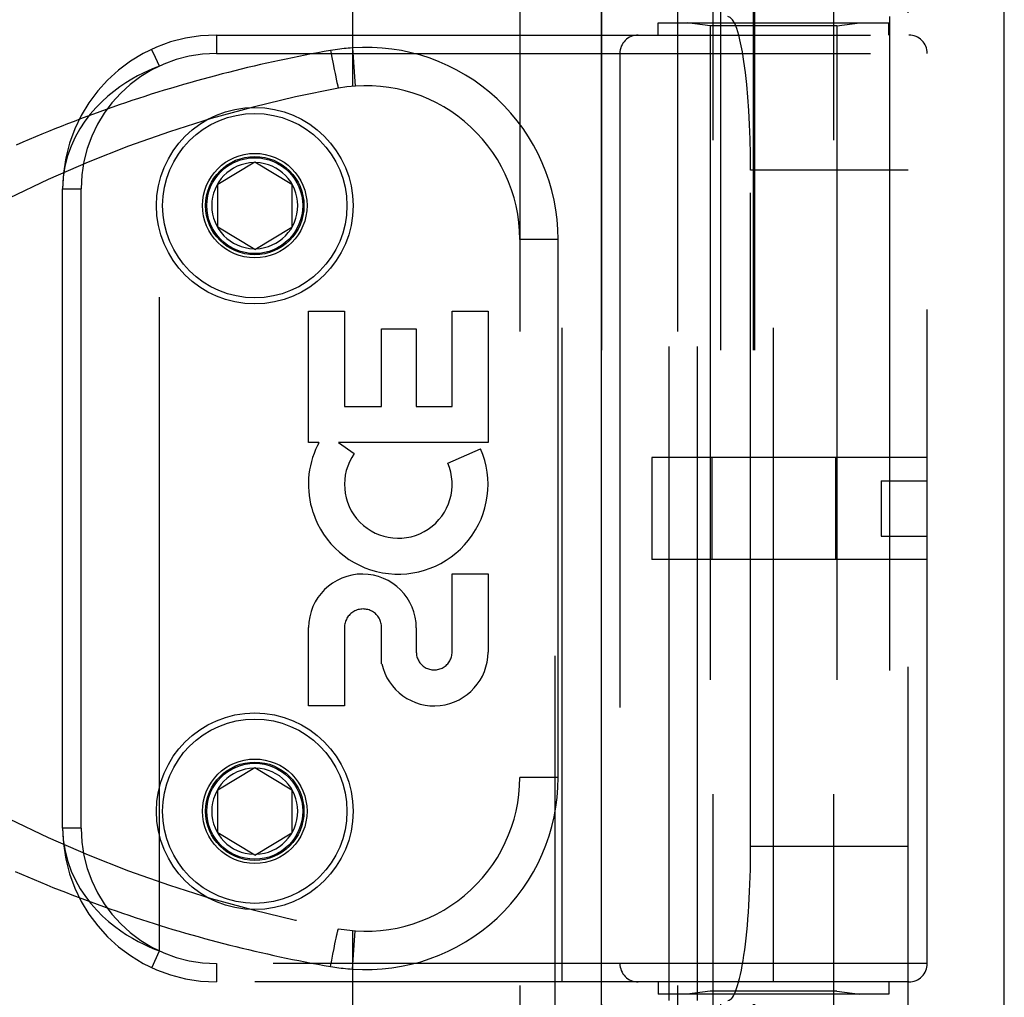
# Model space of a CAD drawing. Header units: inches. Extents: x 0 to 193, y 0 to 125.
# Tile 107 of 256: x 87.26 to 88.86, y 52 to 53.59. Entities that reach past the tile are written whole.
import ezdxf

# ---------------------------------------------------------------- set-up
doc = ezdxf.new("R2010")
doc.units = ezdxf.units.IN
doc.header["$LTSCALE"] = 10.635988
doc.header["$MEASUREMENT"] = 0
doc.linetypes.add('HIDDEN', pattern=[0.2, 0.1, -0.1])
doc.layers.get('0').update_dxf_attribs({"linetype": 'CONTINUOUS'})
doc.layers.add('RIGHTHAND_DOOR_ASSEMBLY', color=7, linetype='CONTINUOUS')

msp = doc.modelspace()

# ---------------------------------------------------------------- linework, layer by layer
at = {"color": 3, "linetype": 'Continuous'}
msp.add_line((88.8584, 31.2697), (88.8584, 94.1916), dxfattribs=at)
at = {"layer": 'RIGHTHAND_DOOR_ASSEMBLY', "color": 8, "linetype": 'HIDDEN'}
for p, q in [((88.1276, 90.8407), (88.1276, 31.4907)), ((88.3851, 51.2627), (88.3851, 54.445)), ((88.5811, 51.2627), (88.5811, 54.445)), ((87.7981, 54.1419), (87.7981, 53.4772)), ((88.0704, 54.1419), (88.0704, 51.4394)), ((88.3269, 54.1419), (88.3269, 51.4394)), ((88.2033, 54.1119), (88.2033, 51.4694)), ((88.3969, 54.1119), (88.3969, 51.4694)), ((88.4499, 54.1119), (88.4499, 51.4694)), ((88.4519, 54.1119), (88.4519, 51.4694)), ((88.7019, 51.4694), (88.7019, 54.1119)), ((88.2956, 53.5807), (88.6706, 53.5807)), ((88.2956, 53.5607), (88.2956, 53.5807)), ((88.3135, 51.9907), (88.3135, 53.5907)), ((88.3801, 53.5754), (88.3426, 53.5807)), ((88.3594, 51.9907), (88.3594, 53.5907)), ((88.5861, 53.5754), (88.6236, 53.5807)), ((88.6706, 53.5607), (88.6706, 53.5807)), ((88.6719, 53.5907), (88.6719, 51.9907)), ((88.5861, 53.5754), (88.3801, 53.5754)), ((88.3801, 53.5754), (88.3801, 52.0059)), ((88.5861, 53.5754), (88.5861, 52.0059)), ((87.5769, 53.5607), (88.7031, 53.5607)), ((87.5769, 53.5607), (87.5769, 53.5307)), ((88.1394, 52.0207), (88.1394, 53.5607)), ((88.4831, 52.0207), (88.4831, 53.5607)), ((87.7628, 53.5356), (87.7632, 53.5333)), ((87.7632, 53.5333), (87.7649, 53.5244)), ((87.7981, 53.5399), (87.8026, 53.4775)), ((87.5769, 53.5307), (88.7331, 53.5307)), ((87.7649, 53.5244), (87.7669, 53.5136)), ((88.2331, 53.5307), (88.2331, 52.0507)), ((88.7331, 52.0507), (88.7331, 53.5307)), ((87.4844, 52.071), (87.4844, 53.5103)), ((87.7669, 53.5136), (87.7687, 53.5044)), ((87.7687, 53.5044), (87.77, 53.4979)), ((87.77, 53.4979), (87.771, 53.4928)), ((87.771, 53.4928), (87.7718, 53.4889)), ((87.7718, 53.4889), (87.7724, 53.4861)), ((87.7724, 53.4861), (87.773, 53.4836)), ((87.773, 53.4836), (87.7734, 53.4819)), ((87.7734, 53.4819), (87.7737, 53.4803)), ((87.7737, 53.4803), (87.774, 53.4794)), ((87.774, 53.4794), (87.7742, 53.4785)), ((87.7742, 53.4785), (87.7744, 53.4777)), ((87.7744, 53.4777), (87.7746, 53.477)), ((87.5794, 53.3182), (87.6394, 53.3542)), ((87.6394, 53.3542), (87.6994, 53.3182)), ((88.7019, 53.3407), (88.4457, 53.3407)), ((88.4457, 52.2407), (88.4457, 53.3407)), ((87.3269, 53.3107), (87.3569, 53.3107)), ((87.3269, 52.2707), (87.3269, 53.3107)), ((87.3569, 52.2707), (87.3569, 53.3107)), ((87.5794, 53.2482), (87.5794, 53.3182)), ((87.6994, 53.3182), (87.6994, 53.2482)), ((87.6394, 53.2121), (87.5794, 53.2482)), ((87.6394, 53.2121), (87.6994, 53.2482)), ((88.1329, 53.2282), (88.0704, 53.2282)), ((88.1329, 52.3532), (88.1329, 53.2282)), ((87.7269, 53.1116), (87.7853, 53.1116)), ((87.7269, 52.8979), (87.7269, 53.1116)), ((87.7853, 53.1116), (87.7853, 52.9563)), ((87.9603, 53.1116), (88.0187, 53.1116)), ((87.9603, 52.9563), (87.9603, 53.1116)), ((88.0187, 53.1116), (88.0187, 52.8979)), ((87.8457, 53.0826), (87.9019, 53.0826)), ((87.8457, 52.9563), (87.8457, 53.0826)), ((87.9019, 53.0826), (87.9019, 52.9563)), ((87.7853, 52.9563), (87.8457, 52.9563)), ((87.9019, 52.9563), (87.9603, 52.9563)), ((87.7438, 52.8979), (87.7269, 52.8979)), ((88.0187, 52.8979), (87.7757, 52.8979)), ((87.7757, 52.8979), (87.8012, 52.8801)), ((87.9531, 52.8645), (88.0067, 52.8877)), ((88.7331, 52.8737), (88.2851, 52.8737)), ((88.2851, 52.8737), (88.2851, 52.7077)), ((88.3825, 52.8737), (88.3825, 52.7077)), ((88.5837, 52.8737), (88.5837, 52.7077)), ((88.6581, 52.8357), (88.7331, 52.8357)), ((88.6581, 52.8357), (88.6581, 52.7457)), ((88.6581, 52.7457), (88.7331, 52.7457)), ((88.7331, 52.7077), (88.2851, 52.7077)), ((87.9603, 52.6843), (88.0187, 52.6843)), ((87.9603, 52.5572), (87.9603, 52.6843)), ((88.0187, 52.6843), (88.0187, 52.5572)), ((87.7269, 52.4699), (87.7269, 52.597)), ((87.7853, 52.597), (87.7853, 52.4699)), ((87.8457, 52.5382), (87.8457, 52.597)), ((87.9021, 52.5963), (87.902, 52.5572)), ((87.7853, 52.4699), (87.7269, 52.4699)), ((87.5794, 52.3332), (87.6394, 52.3692)), ((87.6394, 52.3692), (87.6994, 52.3332)), ((88.1329, 52.3532), (88.0704, 52.3532)), ((87.5794, 52.2632), (87.5794, 52.3332)), ((87.6994, 52.3332), (87.6994, 52.2632)), ((87.3569, 52.2707), (87.3269, 52.2707)), ((87.6394, 52.2271), (87.5794, 52.2632)), ((87.6394, 52.2271), (87.6994, 52.2632)), ((88.7019, 52.2407), (88.4457, 52.2407)), ((87.7709, 52.0877), (87.7717, 52.0916)), ((87.7717, 52.0916), (87.7723, 52.0945)), ((87.7723, 52.0945), (87.7729, 52.0971)), ((87.7729, 52.0971), (87.7732, 52.0989)), ((87.7732, 52.0989), (87.7736, 52.1005)), ((87.7736, 52.1005), (87.7738, 52.1015)), ((87.7738, 52.1015), (87.7741, 52.1024)), ((87.7741, 52.1024), (87.7743, 52.1032)), ((87.7981, 52.1041), (87.7981, 51.4394)), ((87.7981, 52.0414), (87.8026, 52.1038)), ((87.7665, 52.0656), (87.7683, 52.0749)), ((87.7683, 52.0749), (87.7698, 52.0825)), ((87.7698, 52.0825), (87.7709, 52.0877)), ((87.4718, 52.0438), (87.4844, 52.071)), ((87.7647, 52.0558), (87.7665, 52.0656)), ((88.7331, 52.0507), (87.5769, 52.0507)), ((87.5769, 52.0507), (87.5769, 52.0207)), ((87.7628, 52.0457), (87.7647, 52.0558)), ((88.7031, 52.0207), (87.5769, 52.0207)), ((88.2956, 52.0207), (88.2956, 52.0007)), ((88.6706, 52.0207), (88.6706, 52.0007)), ((88.6706, 52.0007), (88.2956, 52.0007)), ((88.3801, 52.0059), (88.3426, 52.0007)), ((88.5861, 52.0059), (88.3801, 52.0059)), ((88.5861, 52.0059), (88.6236, 52.0007))]:
    msp.add_line(p, q, dxfattribs=at)
at = {"layer": 'RIGHTHAND_DOOR_ASSEMBLY', "color": 3, "linetype": 'Continuous'}
msp.add_line((88.2026, 90.8407), (88.2026, 31.4907), dxfattribs=at)
at = {"layer": 'RIGHTHAND_DOOR_ASSEMBLY', "color": 8, "linetype": 'HIDDEN'}
for points in [[(87.7628, 53.5356), (87.7524, 53.5337), (87.742, 53.5318), (87.7316, 53.5299), (87.7213, 53.5279), (87.7109, 53.5259), (87.7005, 53.5238), (87.6902, 53.5217), (87.6798, 53.5195), (87.6694, 53.5172), (87.659, 53.5149), (87.6486, 53.5126), (87.6382, 53.5102), (87.6278, 53.5077), (87.6174, 53.5052), (87.607, 53.5027), (87.5965, 53.5), (87.5861, 53.4974), (87.5757, 53.4946), (87.5652, 53.4919), (87.5548, 53.489), (87.5444, 53.4861), (87.5339, 53.4832), (87.5235, 53.4802), (87.513, 53.4771), (87.5025, 53.474), (87.4921, 53.4708), (87.4816, 53.4676), (87.4711, 53.4643), (87.4607, 53.4609), (87.4502, 53.4575), (87.4397, 53.4541), (87.4292, 53.4505), (87.4188, 53.447), (87.4083, 53.4433), (87.3978, 53.4396), (87.3873, 53.4359), (87.3769, 53.432), (87.3664, 53.4282), (87.3559, 53.4242), (87.3455, 53.4203), (87.335, 53.4162), (87.3246, 53.4121), (87.3141, 53.4079), (87.3037, 53.4037), (87.2932, 53.3994), (87.2828, 53.3951), (87.2724, 53.3906), (87.262, 53.3862), (87.2515, 53.3816)], [(87.4722, 53.5365), (87.4719, 53.5372), (87.4718, 53.5375)], [(87.4844, 53.5103), (87.4781, 53.5239), (87.4722, 53.5365)], [(87.7981, 53.5399), (87.7946, 53.5396), (87.7911, 53.5393), (87.7878, 53.539), (87.7845, 53.5386), (87.781, 53.5383), (87.7775, 53.5378), (87.7739, 53.5373), (87.7702, 53.5368), (87.7665, 53.5362), (87.7628, 53.5356)], [(87.4844, 53.5103), (87.4759, 53.507), (87.4671, 53.5032), (87.4581, 53.4989), (87.4488, 53.4942), (87.4392, 53.4888), (87.4296, 53.4829), (87.4198, 53.4763), (87.41, 53.469), (87.4002, 53.461), (87.3905, 53.4521), (87.381, 53.4425), (87.3719, 53.4319), (87.3631, 53.4204), (87.3549, 53.408), (87.3474, 53.3945), (87.3407, 53.3799), (87.335, 53.3641), (87.3307, 53.3473), (87.3279, 53.3295), (87.3269, 53.3107)], [(87.7746, 53.477), (87.7746, 53.4766), (87.7747, 53.4763), (87.7748, 53.476), (87.7749, 53.4758), (87.775, 53.4755), (87.775, 53.4753), (87.7751, 53.4751), (87.7752, 53.4749), (87.7752, 53.4747), (87.7753, 53.4746), (87.7753, 53.4744), (87.7754, 53.4743), (87.7754, 53.4742), (87.7754, 53.4742), (87.7755, 53.4741), (87.7755, 53.4741), (87.7755, 53.4741)], [(87.3269, 52.2707), (87.3279, 52.2516), (87.3308, 52.2336), (87.3352, 52.2167), (87.3409, 52.2008), (87.3478, 52.186), (87.3556, 52.1722), (87.3641, 52.1596), (87.373, 52.148), (87.3824, 52.1374), (87.3919, 52.1278), (87.4017, 52.1191), (87.4115, 52.1111), (87.4213, 52.104), (87.4309, 52.0975), (87.4405, 52.0917), (87.4498, 52.0866), (87.4589, 52.082), (87.4677, 52.0779), (87.4762, 52.0742), (87.4844, 52.071)], [(87.2499, 52.2004), (87.2601, 52.1959), (87.2703, 52.1915), (87.2805, 52.1872), (87.2908, 52.1829), (87.301, 52.1787), (87.3112, 52.1745), (87.3215, 52.1704), (87.3317, 52.1664), (87.342, 52.1624), (87.3522, 52.1585), (87.3625, 52.1546), (87.3727, 52.1508), (87.383, 52.147), (87.3933, 52.1433), (87.4036, 52.1396), (87.4138, 52.1361), (87.4241, 52.1325), (87.4344, 52.129), (87.4447, 52.1256), (87.4549, 52.1222), (87.4652, 52.1189), (87.4755, 52.1156), (87.4857, 52.1124), (87.496, 52.1093), (87.5063, 52.1062), (87.5166, 52.1032), (87.5268, 52.1002), (87.5371, 52.0972), (87.5473, 52.0943), (87.5576, 52.0915), (87.5678, 52.0887), (87.5781, 52.086), (87.5883, 52.0834), (87.5986, 52.0807), (87.6088, 52.0782), (87.6191, 52.0757), (87.6293, 52.0732), (87.6395, 52.0708), (87.6498, 52.0684), (87.66, 52.0661), (87.6702, 52.0639), (87.6804, 52.0617), (87.6906, 52.0595), (87.7008, 52.0574), (87.7111, 52.0554), (87.7214, 52.0533), (87.7317, 52.0514), (87.7421, 52.0494), (87.7524, 52.0476), (87.7628, 52.0457)], [(87.7743, 52.1032), (87.7745, 52.104), (87.7746, 52.1043), (87.7746, 52.1047), (87.7747, 52.105), (87.7748, 52.1053), (87.7749, 52.1055), (87.775, 52.1058), (87.775, 52.106), (87.7751, 52.1062), (87.7752, 52.1064), (87.7752, 52.1066), (87.7753, 52.1067), (87.7753, 52.1069), (87.7754, 52.107), (87.7754, 52.1071), (87.7754, 52.1071), (87.7755, 52.1072), (87.7755, 52.1072), (87.7755, 52.1072)], [(87.7628, 52.0457), (87.7663, 52.0451), (87.7697, 52.0446), (87.773, 52.0441), (87.7763, 52.0436), (87.7798, 52.0432), (87.7833, 52.0428), (87.7869, 52.0424), (87.7906, 52.042), (87.7944, 52.0417), (87.7981, 52.0414)]]:
    msp.add_lwpolyline(points, dxfattribs=at)
for centre, radius in [((87.6394, 53.2832), 0.1599), ((87.6394, 53.2832), 0.1499), ((87.6394, 53.2832), 0.085), ((87.6394, 53.2832), 0.08), ((87.6394, 53.2832), 0.078), ((87.6394, 52.2982), 0.1599), ((87.6394, 52.2982), 0.1499), ((87.6394, 52.2982), 0.085), ((87.6394, 52.2982), 0.08), ((87.6394, 52.2982), 0.078)]:
    msp.add_circle(centre, radius, dxfattribs=at)
for centre, radius, start, end in [((87.5769, 53.3107), 0.25, 90, 180), ((88.2631, 53.5307), 0.03, 90, 180), ((88.7031, 53.5307), 0.03, 0, 90), ((87.8204, 53.2282), 0.3125, 0, 94.0875), ((87.5769, 53.3107), 0.22, 90, 180), ((88.1343, 51.5065), 2, 100.3342, 132.7959), ((87.8204, 53.2282), 0.25, 0, 100.3342), ((87.6394, 53.2832), 0.07, 91.4692, 268.5308), ((87.6394, 53.2832), 0.07, 271.4692, 88.5308), ((87.8697, 52.83), 0.1431, 153.8028, 198.5861), ((87.8728, 52.8298), 0.1459, 152.1494, 154.2621), ((87.8728, 52.8298), 0.1459, 198.1268, 23.4014), ((87.8728, 52.8298), 0.0875, 144.8915, 23.4014), ((87.8145, 52.5964), 0.0876, 359.9462, 179.5965), ((87.8155, 52.597), 0.0302, 359.9714, 180.0286), ((88.1343, 54.0748), 2, 227.2041, 259.6658), ((87.9312, 52.5572), 0.0875, 192.5167, 359.9756), ((87.9312, 52.5572), 0.0291, 179.9462, 360), ((87.6394, 52.2982), 0.07, 91.4692, 268.5308), ((87.6394, 52.2982), 0.07, 271.4692, 88.5308), ((87.8204, 52.3532), 0.25, 259.6658, 360), ((87.8204, 52.3532), 0.3125, 265.9125, 360), ((87.5769, 52.2707), 0.25, 180, 270), ((87.5769, 52.2707), 0.22, 180, 270), ((88.2631, 52.0507), 0.03, 180, 270), ((88.7031, 52.0507), 0.03, 270, 360)]:
    msp.add_arc(centre, radius, start, end, dxfattribs=at)
for centre, start_param, end_param in [((88.409, 53.3407), -1.570796, 0), ((88.409, 52.2407), -3.141593, -1.570796)]:
    msp.add_ellipse(centre, major_axis=(0, 0.25), ratio=0.146965, start_param=start_param, end_param=end_param, dxfattribs=at)

doc.saveas('drawing.dxf')
